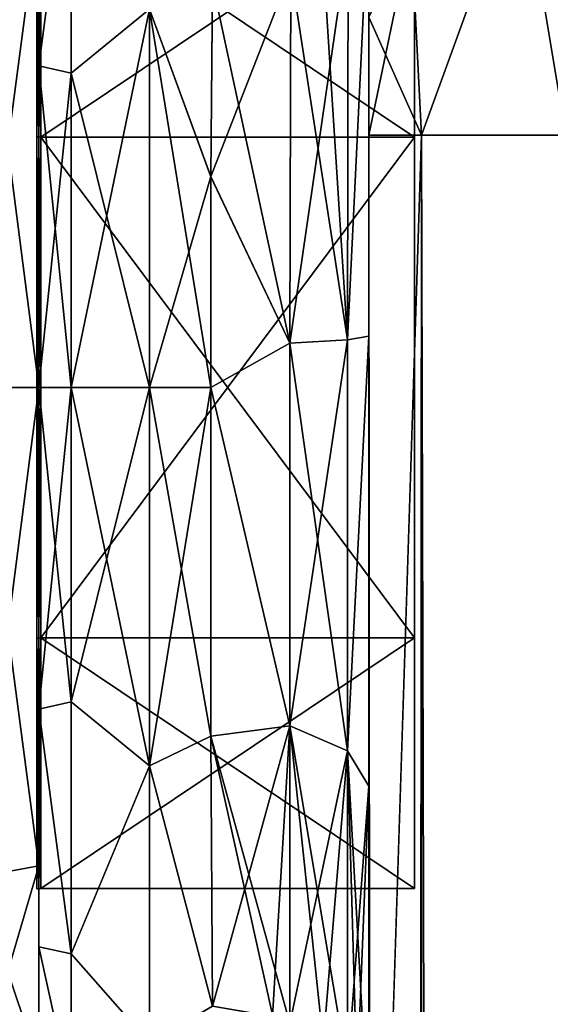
# Model space of a CAD drawing. Extents: x -23 to 700, y -2000 to 0.
# Tile 129 of 210: x -1 to 16, y -48 to -16. Entities that reach past the tile are written whole.
import ezdxf

# ---------------------------------------------------------------- set-up
doc = ezdxf.new("R2010")
doc.units = 0
doc.header["$LTSCALE"] = 72.417309
for name, color, linetype in [('1070', 7, 'CONTINUOUS'), ('1074', 7, 'CONTINUOUS'), ('1075', 7, 'CONTINUOUS'), ('1076', 7, 'CONTINUOUS'), ('1085', 7, 'CONTINUOUS'), ('1086', 7, 'CONTINUOUS'), ('1088', 7, 'CONTINUOUS'), ('1090', 7, 'CONTINUOUS'), ('1096', 7, 'CONTINUOUS'), ('1098', 7, 'CONTINUOUS'), ('1108', 7, 'CONTINUOUS'), ('1109', 7, 'CONTINUOUS'), ('1653', 7, 'CONTINUOUS'), ('1654', 7, 'CONTINUOUS'), ('1655', 7, 'CONTINUOUS'), ('1656', 7, 'CONTINUOUS'), ('1659', 7, 'CONTINUOUS'), ('1660', 7, 'CONTINUOUS'), ('1663', 7, 'CONTINUOUS'), ('1664', 7, 'CONTINUOUS'), ('1835', 7, 'CONTINUOUS'), ('1836', 7, 'CONTINUOUS')]:
    doc.layers.add(name, color=color, linetype=linetype)

msp = doc.modelspace()

# ---------------------------------------------------------------- linework, layer by layer
at = {"layer": '1070', "linetype": 'CONTINUOUS'}
for points in [[(10.45, -12.5, 33.5), (10.45, -12.5, 24.51), (10.45, -26.368, 28.948), (10.45, -12.5, 33.5)], [(10.45, -13.504, 37.24), (10.45, -12.5, 33.5), (10.45, -56.094, 33.615), (10.45, -13.504, 37.24)], [(10.45, -56.094, 33.615), (10.45, -12.5, 33.5), (10.45, -26.368, 28.948), (10.45, -56.094, 33.615)], [(10.45, -56.095, -33.616), (10.45, -52.012, -25.654), (10.45, -12.5, -33.5), (10.45, -56.095, -33.616)], [(10.45, -12.5, -33.5), (10.45, -52.012, -25.654), (10.45, -26.369, -28.949), (10.45, -12.5, -33.5)], [(10.45, -13.504, -37.24), (10.45, -56.095, -33.616), (10.45, -12.5, -33.5), (10.45, -13.504, -37.24)], [(10.45, -12.5, -24.51), (10.45, -12.5, -33.5), (10.45, -26.369, -28.949), (10.45, -12.5, -24.51)], [(10.45, -16.257, 39.994), (10.45, -13.504, 37.24), (10.45, -63.189, 39.074), (10.45, -16.257, 39.994)], [(10.45, -63.189, 39.074), (10.45, -13.504, 37.24), (10.45, -56.094, 33.615), (10.45, -63.189, 39.074)], [(10.45, -63.189, -39.074), (10.45, -56.095, -33.616), (10.45, -13.504, -37.24), (10.45, -63.189, -39.074)], [(10.45, -16.257, -39.994), (10.45, -63.189, -39.074), (10.45, -13.504, -37.24), (10.45, -16.257, -39.994)], [(10.45, -20, 41), (10.45, -16.257, 39.994), (10.45, -71.85, 41), (10.45, -20, 41)], [(10.45, -71.85, 41), (10.45, -16.257, 39.994), (10.45, -63.189, 39.074), (10.45, -71.85, 41)], [(10.45, -20, -41), (10.45, -63.189, -39.074), (10.45, -16.257, -39.994), (10.45, -20, -41)], [(10.45, -71.85, -41), (10.45, -63.189, -39.074), (10.45, -20, -41), (10.45, -71.85, -41)], [(10.45, -40.642, 26.093), (10.45, -56.094, 33.615), (10.45, -26.368, 28.948), (10.45, -40.642, 26.093)], [(10.45, -26.369, -28.949), (10.45, -52.012, -25.654), (10.45, -40.642, -26.093), (10.45, -26.369, -28.949)], [(10.45, -52.011, 25.651), (10.45, -56.094, 33.615), (10.45, -40.642, 26.093), (10.45, -52.011, 25.651)], [(10.45, -51.703, 16.708), (10.45, -52.011, 25.651), (10.45, -40.642, 26.093), (10.45, -51.703, 16.708)], [(10.45, -52.012, -25.654), (10.45, -51.703, -16.708), (10.45, -40.642, -26.093), (10.45, -52.012, -25.654)]]:
    msp.add_3dface(points, dxfattribs=at)
at = {"layer": '1074', "linetype": 'CONTINUOUS'}
for points in [[(0, -7.5, 0), (0, -10.269, -10.281), (0, -48.5, 0), (0, -7.5, 0)], [(0, -10.269, 10.281), (0, -7.5, 0), (0, -45.731, 10.281), (0, -10.269, 10.281)], [(0, -45.731, 10.281), (0, -7.5, 0), (0, -48.5, 0), (0, -45.731, 10.281)], [(0, -10.269, -10.281), (0, -17.797, -17.773), (0, -45.731, -10.281), (0, -10.269, -10.281)], [(0, -48.5, 0), (0, -10.269, -10.281), (0, -45.731, -10.281), (0, -48.5, 0)], [(0, -17.796, 17.773), (0, -10.269, 10.281), (0, -38.203, 17.773), (0, -17.796, 17.773)], [(0, -38.203, 17.773), (0, -10.269, 10.281), (0, -45.731, 10.281), (0, -38.203, 17.773)], [(0, -28, 20.5), (0, -17.796, 17.773), (0, -38.203, 17.773), (0, -28, 20.5)], [(0, -17.797, -17.773), (0, -28, -20.5), (0, -38.204, -17.773), (0, -17.797, -17.773)], [(0, -45.731, -10.281), (0, -17.797, -17.773), (0, -38.204, -17.773), (0, -45.731, -10.281)]]:
    msp.add_3dface(points, dxfattribs=at)
at = {"layer": '1075', "linetype": 'CONTINUOUS'}
for points in [[(5.447, -21.322, -23.052), (3.5, -16, -20.785), (5.5, -15.179, -20.289), (5.447, -21.322, -23.052)], [(5.499, -15.223, 20.316), (3.5, -16, 20.785), (5.447, -21.313, 23.05), (5.499, -15.223, 20.316)], [(3.5, -16, 20.785), (3.5, -28, 24), (5.447, -21.313, 23.05), (3.5, -16, 20.785)], [(3.5, -28, -24), (3.5, -16, -20.785), (5.45, -28, -24), (3.5, -28, -24)], [(5.45, -28, -24), (3.5, -16, -20.785), (5.447, -21.322, -23.052), (5.45, -28, -24)], [(5.447, -21.313, 23.05), (3.5, -28, 24), (5.45, -28, 24), (5.447, -21.313, 23.05)]]:
    msp.add_3dface(points, dxfattribs=at)
at = {"layer": '1076', "linetype": 'CONTINUOUS'}
for points in [[(5.45, -28, 24), (3.5, -28, 24), (3.5, -40, 20.785), (5.45, -28, 24)], [(3.5, -28, -24), (5.45, -28, -24), (5.447, -39.054, -21.303), (3.5, -28, -24)], [(3.5, -40, -20.785), (3.5, -28, -24), (5.447, -39.054, -21.303), (3.5, -40, -20.785)], [(5.45, -28, 24), (3.5, -40, 20.785), (5.447, -39.054, 21.303), (5.45, -28, 24)], [(5.5, -47.617, -13.826), (3.5, -40, -20.785), (5.447, -39.054, -21.303), (5.5, -47.617, -13.826)], [(5.447, -39.054, 21.303), (3.5, -40, 20.785), (5.5, -47.617, 13.826), (5.447, -39.054, 21.303)], [(3.5, -48.785, -12), (3.5, -40, -20.785), (5.5, -47.617, -13.826), (3.5, -48.785, -12)], [(3.5, -40, 20.785), (3.5, -48.785, 12), (5.5, -47.617, 13.826), (3.5, -40, 20.785)]]:
    msp.add_3dface(points, dxfattribs=at)
at = {"layer": '1085', "linetype": 'CONTINUOUS'}
for points in [[(10.45, -20, 41), (10.45, -71.85, 41), (12.125, -1980, 47.25), (10.45, -20, 41)], [(10.45, -20, 41), (12.125, -1980, 47.25), (12.125, -20, 47.25), (10.45, -20, 41)], [(12.125, -1980, 47.25), (16.697, -1980, 51.823), (12.125, -20, 47.25), (12.125, -1980, 47.25)], [(12.125, -20, 47.25), (16.697, -1980, 51.823), (16.697, -20, 51.823), (12.125, -20, 47.25)]]:
    msp.add_3dface(points, dxfattribs=at)
at = {"layer": '1086', "linetype": 'CONTINUOUS'}
for points in [[(10.45, -71.85, -41), (10.45, -20, -41), (12.125, -20, -47.25), (10.45, -71.85, -41)], [(10.45, -1928.15, -41), (10.45, -71.85, -41), (12.125, -20, -47.25), (10.45, -1928.15, -41)], [(10.45, -1980, -41), (10.45, -1928.15, -41), (12.125, -20, -47.25), (10.45, -1980, -41)], [(12.125, -1980, -47.25), (10.45, -1980, -41), (12.125, -20, -47.25), (12.125, -1980, -47.25)], [(16.697, -1980, -51.823), (12.125, -1980, -47.25), (16.697, -20, -51.823), (16.697, -1980, -51.823)], [(16.697, -20, -51.823), (12.125, -1980, -47.25), (12.125, -20, -47.25), (16.697, -20, -51.823)]]:
    msp.add_3dface(points, dxfattribs=at)
at = {"layer": '1088', "linetype": 'CONTINUOUS'}
for points in [[(20.268, -10.157, -50.549), (16.697, -20, -51.823), (15.256, -11.364, -48.459), (20.268, -10.157, -50.549)], [(15.256, -11.364, -48.459), (12.125, -20, -47.25), (11.788, -13.538, -44.692), (15.256, -11.364, -48.459)], [(16.697, -20, -51.823), (12.125, -20, -47.25), (15.256, -11.364, -48.459), (16.697, -20, -51.823)], [(10.45, -20, -41), (10.45, -16.257, -39.994), (11.788, -13.538, -44.692), (10.45, -20, -41)], [(12.125, -20, -47.25), (10.45, -20, -41), (11.788, -13.538, -44.692), (12.125, -20, -47.25)]]:
    msp.add_3dface(points, dxfattribs=at)
at = {"layer": '1090', "linetype": 'CONTINUOUS'}
for points in [[(15.256, -11.364, 48.459), (16.697, -20, 51.823), (20.268, -10.157, 50.549), (15.256, -11.364, 48.459)], [(11.788, -13.538, 44.692), (12.125, -20, 47.25), (15.256, -11.364, 48.459), (11.788, -13.538, 44.692)], [(12.125, -20, 47.25), (16.697, -20, 51.823), (15.256, -11.364, 48.459), (12.125, -20, 47.25)], [(10.45, -16.257, 39.994), (12.125, -20, 47.25), (11.788, -13.538, 44.692), (10.45, -16.257, 39.994)], [(10.45, -16.257, 39.994), (10.45, -20, 41), (12.125, -20, 47.25), (10.45, -16.257, 39.994)]]:
    msp.add_3dface(points, dxfattribs=at)
at = {"layer": '1096', "linetype": 'CONTINUOUS'}
for points in [[(10.45, -12.5, -24.51), (10.45, -26.369, -28.949), (9.781, -26.491, -26.458), (10.45, -12.5, -24.51)], [(9.792, -13.825, -22.414), (10.45, -12.5, -24.51), (9.781, -26.491, -26.458), (9.792, -13.825, -22.414)], [(9.792, -13.825, -22.414), (9.781, -26.491, -26.458), (9.003, -14.38, -21.537), (9.792, -13.825, -22.414)], [(9.003, -14.38, -21.537), (9.781, -26.491, -26.458), (7.982, -14.804, -20.866), (9.003, -14.38, -21.537)], [(5.5, -15.179, -20.289), (7.982, -14.804, -20.866), (7.947, -26.595, -24.628), (5.5, -15.179, -20.289)], [(7.982, -14.804, -20.866), (9.781, -26.491, -26.458), (7.947, -26.595, -24.628), (7.982, -14.804, -20.866)], [(5.447, -21.322, -23.052), (5.5, -15.179, -20.289), (7.947, -26.595, -24.628), (5.447, -21.322, -23.052)], [(5.45, -28, -24), (5.447, -21.322, -23.052), (7.947, -26.595, -24.628), (5.45, -28, -24)], [(9.781, -26.491, -26.458), (9.781, -39.525, -23.863), (7.947, -26.595, -24.628), (9.781, -26.491, -26.458)], [(10.45, -26.369, -28.949), (10.45, -40.642, -26.093), (9.781, -39.525, -23.863), (10.45, -26.369, -28.949)], [(9.781, -26.491, -26.458), (10.45, -26.369, -28.949), (9.781, -39.525, -23.863), (9.781, -26.491, -26.458)], [(5.45, -28, -24), (7.947, -26.595, -24.628), (7.947, -38.728, -22.213), (5.45, -28, -24)], [(7.947, -26.595, -24.628), (9.781, -39.525, -23.863), (7.947, -38.728, -22.213), (7.947, -26.595, -24.628)], [(5.447, -39.054, -21.303), (5.45, -28, -24), (7.947, -38.728, -22.213), (5.447, -39.054, -21.303)], [(5.447, -39.054, -21.303), (7.947, -38.728, -22.213), (7.949, -48.164, -14.212), (5.447, -39.054, -21.303)], [(9.781, -39.525, -23.863), (9.781, -49.662, -15.267), (7.947, -38.728, -22.213), (9.781, -39.525, -23.863)], [(7.947, -38.728, -22.213), (9.781, -49.662, -15.267), (9.017, -48.84, -14.689), (7.947, -38.728, -22.213)], [(7.949, -48.164, -14.212), (7.947, -38.728, -22.213), (9.017, -48.84, -14.689), (7.949, -48.164, -14.212)], [(5.5, -47.617, -13.826), (5.447, -39.054, -21.303), (7.413, -47.945, -14.058), (5.5, -47.617, -13.826)], [(5.447, -39.054, -21.303), (7.949, -48.164, -14.212), (7.413, -47.945, -14.058), (5.447, -39.054, -21.303)], [(10.45, -40.642, -26.093), (10.45, -51.703, -16.708), (9.781, -39.525, -23.863), (10.45, -40.642, -26.093)], [(9.781, -39.525, -23.863), (10.45, -51.703, -16.708), (10.079, -50.159, -15.618), (9.781, -39.525, -23.863)], [(9.781, -49.662, -15.267), (9.781, -39.525, -23.863), (10.079, -50.159, -15.618), (9.781, -49.662, -15.267)]]:
    msp.add_3dface(points, dxfattribs=at)
at = {"layer": '1098', "linetype": 'CONTINUOUS'}
for points in [[(10.45, -26.368, 28.948), (10.45, -12.5, 24.51), (9.781, -26.491, 26.458), (10.45, -26.368, 28.948)], [(10.45, -12.5, 24.51), (9.793, -13.824, 22.417), (9.781, -26.491, 26.458), (10.45, -12.5, 24.51)], [(9.793, -13.824, 22.417), (7.986, -14.803, 20.868), (7.947, -26.595, 24.628), (9.793, -13.824, 22.417)], [(9.781, -26.491, 26.458), (9.793, -13.824, 22.417), (7.947, -26.595, 24.628), (9.781, -26.491, 26.458)], [(5.499, -15.223, 20.316), (5.447, -21.313, 23.05), (7.986, -14.803, 20.868), (5.499, -15.223, 20.316)], [(7.986, -14.803, 20.868), (5.447, -21.313, 23.05), (7.947, -26.595, 24.628), (7.986, -14.803, 20.868)], [(5.447, -21.313, 23.05), (5.45, -28, 24), (7.947, -26.595, 24.628), (5.447, -21.313, 23.05)], [(9.781, -39.525, 23.863), (9.781, -26.491, 26.458), (7.947, -38.728, 22.213), (9.781, -39.525, 23.863)], [(7.947, -38.728, 22.213), (9.781, -26.491, 26.458), (7.947, -26.595, 24.628), (7.947, -38.728, 22.213)], [(10.45, -40.642, 26.093), (10.45, -26.368, 28.948), (9.781, -39.525, 23.863), (10.45, -40.642, 26.093)], [(9.781, -39.525, 23.863), (10.45, -26.368, 28.948), (9.781, -26.491, 26.458), (9.781, -39.525, 23.863)], [(5.45, -28, 24), (7.947, -38.728, 22.213), (7.947, -26.595, 24.628), (5.45, -28, 24)], [(5.45, -28, 24), (5.447, -39.054, 21.303), (7.947, -38.728, 22.213), (5.45, -28, 24)], [(5.447, -39.054, 21.303), (5.5, -47.617, 13.826), (7.947, -38.728, 22.213), (5.447, -39.054, 21.303)], [(7.947, -38.728, 22.213), (5.5, -47.617, 13.826), (7.398, -47.94, 14.054), (7.947, -38.728, 22.213)], [(7.947, -48.163, 14.211), (7.947, -38.728, 22.213), (7.398, -47.94, 14.054), (7.947, -48.163, 14.211)], [(7.947, -48.163, 14.211), (9.781, -39.525, 23.863), (7.947, -38.728, 22.213), (7.947, -48.163, 14.211)], [(9.003, -48.829, 14.68), (9.781, -39.525, 23.863), (7.947, -48.163, 14.211), (9.003, -48.829, 14.68)], [(9.781, -49.661, 15.267), (9.781, -39.525, 23.863), (9.003, -48.829, 14.68), (9.781, -49.661, 15.267)], [(9.781, -49.661, 15.267), (10.45, -40.642, 26.093), (9.781, -39.525, 23.863), (9.781, -49.661, 15.267)], [(10.074, -50.149, 15.611), (10.45, -40.642, 26.093), (9.781, -49.661, 15.267), (10.074, -50.149, 15.611)], [(10.45, -51.703, 16.708), (10.45, -40.642, 26.093), (10.074, -50.149, 15.611), (10.45, -51.703, 16.708)]]:
    msp.add_3dface(points, dxfattribs=at)
at = {"layer": '1108', "linetype": 'CONTINUOUS'}
for points in [[(0, -17.797, -17.773), (0, -10.269, -10.281), (1.025, -10.038, -14.325), (0, -17.797, -17.773)], [(1.025, -18.032, -20.7), (0, -17.797, -17.773), (1.025, -10.038, -14.325), (1.025, -18.032, -20.7)], [(0, -10.269, 10.281), (0, -17.796, 17.773), (1.025, -10.038, 14.325), (0, -10.269, 10.281)], [(1.025, -10.038, 14.325), (0, -17.796, 17.773), (1.025, -18.032, 20.7), (1.025, -10.038, 14.325)], [(3.5, -16, 20.785), (1.025, -10.038, 14.325), (1.025, -18.032, 20.7), (3.5, -16, 20.785)], [(3.5, -16, -20.785), (1.025, -18.032, -20.7), (1.025, -10.038, -14.325), (3.5, -16, -20.785)], [(3.5, -28, 24), (3.5, -16, 20.785), (1.025, -28, 22.975), (3.5, -28, 24)], [(3.5, -16, 20.785), (1.025, -18.032, 20.7), (1.025, -28, 22.975), (3.5, -16, 20.785)], [(3.5, -16, -20.785), (3.5, -28, -24), (1.025, -18.032, -20.7), (3.5, -16, -20.785)], [(0, -17.796, 17.773), (0, -28, 20.5), (1.025, -18.032, 20.7), (0, -17.796, 17.773)], [(0, -28, -20.5), (0, -17.797, -17.773), (1.025, -28, -22.975), (0, -28, -20.5)], [(1.025, -28, -22.975), (0, -17.797, -17.773), (1.025, -18.032, -20.7), (1.025, -28, -22.975)], [(1.025, -18.032, 20.7), (0, -28, 20.5), (1.025, -28, 22.975), (1.025, -18.032, 20.7)], [(3.5, -28, -24), (1.025, -28, -22.975), (1.025, -18.032, -20.7), (3.5, -28, -24)]]:
    msp.add_3dface(points, dxfattribs=at)
at = {"layer": '1109', "linetype": 'CONTINUOUS'}
for points in [[(0, -38.204, -17.773), (0, -28, -20.5), (1.025, -37.968, -20.7), (0, -38.204, -17.773)], [(0, -28, -20.5), (1.025, -28, -22.975), (1.025, -37.968, -20.7), (0, -28, -20.5)], [(0, -28, 20.5), (0, -38.203, 17.773), (1.025, -28, 22.975), (0, -28, 20.5)], [(1.025, -28, 22.975), (0, -38.203, 17.773), (1.025, -37.968, 20.7), (1.025, -28, 22.975)], [(3.5, -40, 20.785), (3.5, -28, 24), (1.025, -37.968, 20.7), (3.5, -40, 20.785)], [(3.5, -28, 24), (1.025, -28, 22.975), (1.025, -37.968, 20.7), (3.5, -28, 24)], [(3.5, -28, -24), (3.5, -40, -20.785), (1.025, -28, -22.975), (3.5, -28, -24)], [(1.025, -28, -22.975), (3.5, -40, -20.785), (1.025, -37.968, -20.7), (1.025, -28, -22.975)], [(1.025, -37.968, 20.7), (0, -38.203, 17.773), (1.025, -45.962, 14.325), (1.025, -37.968, 20.7)], [(1.025, -45.962, -14.325), (0, -38.204, -17.773), (1.025, -37.968, -20.7), (1.025, -45.962, -14.325)], [(3.5, -40, -20.785), (1.025, -45.962, -14.325), (1.025, -37.968, -20.7), (3.5, -40, -20.785)], [(3.5, -40, 20.785), (1.025, -37.968, 20.7), (1.025, -45.962, 14.325), (3.5, -40, 20.785)], [(0, -38.203, 17.773), (0, -45.731, 10.281), (1.025, -45.962, 14.325), (0, -38.203, 17.773)], [(0, -45.731, -10.281), (0, -38.204, -17.773), (1.025, -45.962, -14.325), (0, -45.731, -10.281)], [(3.5, -40, -20.785), (3.5, -48.785, -12), (1.025, -45.962, -14.325), (3.5, -40, -20.785)], [(3.5, -48.785, 12), (3.5, -40, 20.785), (1.025, -45.962, 14.325), (3.5, -48.785, 12)], [(0, -45.731, 10.281), (0, -48.5, 0), (1.025, -50.399, 5.112), (0, -45.731, 10.281)], [(1.025, -45.962, 14.325), (0, -45.731, 10.281), (1.025, -50.399, 5.112), (1.025, -45.962, 14.325)], [(0, -48.5, 0), (0, -45.731, -10.281), (1.025, -50.399, -5.112), (0, -48.5, 0)], [(1.025, -50.399, -5.112), (0, -45.731, -10.281), (1.025, -45.962, -14.325), (1.025, -50.399, -5.112)], [(3.5, -48.785, -12), (1.025, -50.399, -5.112), (1.025, -45.962, -14.325), (3.5, -48.785, -12)], [(3.5, -48.785, 12), (1.025, -45.962, 14.325), (1.025, -50.399, 5.112), (3.5, -48.785, 12)]]:
    msp.add_3dface(points, dxfattribs=at)
at = {"layer": '1653', "linetype": 'CONTINUOUS'}
for points in [[(0, -12.098), (0, -20.05, -13.772), (0, -6.556), (0, -12.098)], [(0, -6.556), (0, -20.05, -13.772), (0, -12.837, -15.164), (0, -6.556)], [(0, -20.05, 13.772), (0, -12.098), (0, -12.837, 15.164), (0, -20.05, 13.772)], [(0, -12.837, -15.164), (0, -20.05, -13.772), (0, -43.163, -15.164), (0, -12.837, -15.164)], [(0, -35.95, 13.772), (0, -20.05, 13.772), (0, -12.837, 15.164), (0, -35.95, 13.772)], [(0, -43.163, 15.164), (0, -35.95, 13.772), (0, -12.837, 15.164), (0, -43.163, 15.164)], [(0, -28, 21.444), (0, -43.163, 15.164), (0, -12.837, 15.164), (0, -28, 21.444)], [(0, -28, -21.444), (0, -12.837, -15.164), (0, -43.163, -15.164), (0, -28, -21.444)], [(0, -20.05, -13.772), (0, -35.95, -13.772), (0, -43.163, -15.164), (0, -20.05, -13.772)], [(0, -35.95, -13.772), (0, -43.902), (0, -43.163, -15.164), (0, -35.95, -13.772)], [(0, -43.902), (0, -35.95, 13.772), (0, -49.444), (0, -43.902)], [(0, -49.444), (0, -35.95, 13.772), (0, -43.163, 15.164), (0, -49.444)], [(0, -43.902), (0, -49.444), (0, -43.163, -15.164), (0, -43.902)]]:
    msp.add_3dface(points, dxfattribs=at)
at = {"layer": '1654', "linetype": 'CONTINUOUS'}
for points in [[(11.9, -12.115), (11.9, -20.058, 13.757), (11.9, -43.885), (11.9, -12.115)], [(11.9, -12.115), (11.9, -43.885), (11.9, -35.942, -13.757), (11.9, -12.115)], [(11.9, -12.115), (11.9, -35.942, -13.757), (11.9, -20.058, -13.757), (11.9, -12.115)], [(11.9, -20.058, 13.757), (11.9, -35.942, 13.757), (11.9, -43.885), (11.9, -20.058, 13.757)]]:
    msp.add_3dface(points, dxfattribs=at)
at = {"layer": '1655', "linetype": 'CONTINUOUS'}
for points in [[(11.9, -20.058, 13.757), (11.9, -12.115), (0.066, -20.058, 13.757), (11.9, -20.058, 13.757)], [(0.066, -20.058, 13.757), (11.9, -12.115), (0.066, -12.115), (0.066, -20.058, 13.757)], [(11.9, -35.942, 13.757), (11.9, -20.058, 13.757), (0.066, -35.942, 13.757), (11.9, -35.942, 13.757)], [(0.066, -35.942, 13.757), (11.9, -20.058, 13.757), (0.066, -20.058, 13.757), (0.066, -35.942, 13.757)], [(11.9, -43.885), (11.9, -35.942, 13.757), (0.066, -43.885), (11.9, -43.885)], [(0.066, -43.885), (11.9, -35.942, 13.757), (0.066, -35.942, 13.757), (0.066, -43.885)]]:
    msp.add_3dface(points, dxfattribs=at)
at = {"layer": '1656', "linetype": 'CONTINUOUS'}
for points in [[(0.066, -12.115), (11.9, -12.115), (11.9, -20.058, -13.757), (0.066, -12.115)], [(0.066, -12.115), (11.9, -20.058, -13.757), (0.066, -20.058, -13.757), (0.066, -12.115)], [(11.9, -20.058, -13.757), (11.9, -35.942, -13.757), (0.066, -20.058, -13.757), (11.9, -20.058, -13.757)], [(0.066, -20.058, -13.757), (11.9, -35.942, -13.757), (0.066, -35.942, -13.757), (0.066, -20.058, -13.757)], [(11.9, -43.885), (0.066, -43.885), (0.066, -35.942, -13.757), (11.9, -43.885)], [(11.9, -35.942, -13.757), (11.9, -43.885), (0.066, -35.942, -13.757), (11.9, -35.942, -13.757)]]:
    msp.add_3dface(points, dxfattribs=at)
at = {"layer": '1659', "linetype": 'CONTINUOUS'}
for points in [[(-2.009, -28, 21.97), (0, -12.837, 15.164), (-2.009, -12.465, 15.535), (-2.009, -28, 21.97)], [(0, -28, 21.444), (0, -12.837, 15.164), (-2.009, -28, 21.97), (0, -28, 21.444)], [(0, -43.163, 15.164), (0, -28, 21.444), (-2.009, -43.535, 15.535), (0, -43.163, 15.164)], [(-2.009, -43.535, 15.535), (0, -28, 21.444), (-2.009, -28, 21.97), (-2.009, -43.535, 15.535)], [(0, -49.444), (0, -43.163, 15.164), (-2.009, -49.97, 0), (0, -49.444)], [(-2.009, -49.97, 0), (0, -43.163, 15.164), (-2.009, -43.535, 15.535), (-2.009, -49.97, 0)]]:
    msp.add_3dface(points, dxfattribs=at)
at = {"layer": '1660', "linetype": 'CONTINUOUS'}
for points in [[(0, -12.837, -15.164), (0, -28, -21.444), (-2.009, -12.465, -15.535), (0, -12.837, -15.164)], [(-2.009, -12.465, -15.535), (0, -28, -21.444), (-2.009, -28, -21.97), (-2.009, -12.465, -15.535)], [(0, -28, -21.444), (0, -43.163, -15.164), (-2.009, -28, -21.97), (0, -28, -21.444)], [(-2.009, -28, -21.97), (0, -43.163, -15.164), (-2.009, -43.535, -15.535), (-2.009, -28, -21.97)], [(0, -43.163, -15.164), (0, -49.444), (-2.009, -43.535, -15.535), (0, -43.163, -15.164)], [(0, -49.444), (-2.009, -49.97, 0), (-2.009, -43.535, -15.535), (0, -49.444)]]:
    msp.add_3dface(points, dxfattribs=at)
at = {"layer": '1663', "linetype": 'CONTINUOUS'}
for points in [[(0.066, -20.058, -13.757), (-0.064, -12.098), (0.001, -12.111), (0.066, -20.058, -13.757)], [(-0.064, -12.098), (0.066, -20.058, -13.757), (-0.064, -20.049, -13.772), (-0.064, -12.098)], [(0.066, -12.115), (0.066, -20.058, -13.757), (0.001, -12.111), (0.066, -12.115)], [(0.066, -20.058, -13.757), (0.066, -35.942, -13.757), (-0.064, -20.049, -13.772), (0.066, -20.058, -13.757)], [(-0.064, -20.049, -13.772), (0.066, -35.942, -13.757), (-0.064, -35.951, -13.772), (-0.064, -20.049, -13.772)], [(0.066, -35.942, -13.757), (0.066, -43.885), (-0.064, -35.951, -13.772), (0.066, -35.942, -13.757)], [(0.066, -43.885), (0.001, -43.889), (-0.064, -35.951, -13.772), (0.066, -43.885)], [(0.001, -43.889), (-0.064, -43.902), (-0.064, -35.951, -13.772), (0.001, -43.889)]]:
    msp.add_3dface(points, dxfattribs=at)
at = {"layer": '1664', "linetype": 'CONTINUOUS'}
for points in [[(0.001, -12.111), (-0.064, -12.098), (-0.064, -20.049, 13.772), (0.001, -12.111)], [(0.066, -12.115), (0.001, -12.111), (-0.064, -20.049, 13.772), (0.066, -12.115)], [(0.066, -20.058, 13.757), (0.066, -12.115), (-0.064, -20.049, 13.772), (0.066, -20.058, 13.757)], [(-0.064, -35.951, 13.772), (0.066, -20.058, 13.757), (-0.064, -20.049, 13.772), (-0.064, -35.951, 13.772)], [(0.066, -35.942, 13.757), (0.066, -20.058, 13.757), (-0.064, -35.951, 13.772), (0.066, -35.942, 13.757)], [(0.001, -43.889), (0.066, -35.942, 13.757), (-0.064, -43.902), (0.001, -43.889)], [(-0.064, -43.902), (0.066, -35.942, 13.757), (-0.064, -35.951, 13.772), (-0.064, -43.902)], [(0.066, -43.885), (0.066, -35.942, 13.757), (0.001, -43.889), (0.066, -43.885)]]:
    msp.add_3dface(points, dxfattribs=at)
at = {"layer": '1835', "linetype": 'CONTINUOUS'}
for points in [[(0, -12.098), (0, -20.05, 13.772), (-0.064, -12.098), (0, -12.098)], [(-0.064, -12.098), (0, -20.05, 13.772), (-0.064, -20.049, 13.772), (-0.064, -12.098)], [(0, -20.05, 13.772), (0, -35.95, 13.772), (-0.064, -20.049, 13.772), (0, -20.05, 13.772)], [(0, -35.95, 13.772), (-0.064, -35.951, 13.772), (-0.064, -20.049, 13.772), (0, -35.95, 13.772)], [(0, -35.95, 13.772), (0, -43.902), (-0.064, -35.951, 13.772), (0, -35.95, 13.772)], [(0, -43.902), (-0.064, -43.902), (-0.064, -35.951, 13.772), (0, -43.902)]]:
    msp.add_3dface(points, dxfattribs=at)
at = {"layer": '1836', "linetype": 'CONTINUOUS'}
for points in [[(0, -20.05, -13.772), (0, -12.098), (-0.064, -20.049, -13.772), (0, -20.05, -13.772)], [(0, -12.098), (-0.064, -12.098), (-0.064, -20.049, -13.772), (0, -12.098)], [(0, -20.05, -13.772), (-0.064, -20.049, -13.772), (-0.064, -35.951, -13.772), (0, -20.05, -13.772)], [(0, -35.95, -13.772), (0, -20.05, -13.772), (-0.064, -35.951, -13.772), (0, -35.95, -13.772)], [(0, -43.902), (0, -35.95, -13.772), (-0.064, -43.902), (0, -43.902)], [(-0.064, -43.902), (0, -35.95, -13.772), (-0.064, -35.951, -13.772), (-0.064, -43.902)]]:
    msp.add_3dface(points, dxfattribs=at)

doc.saveas('drawing.dxf')
